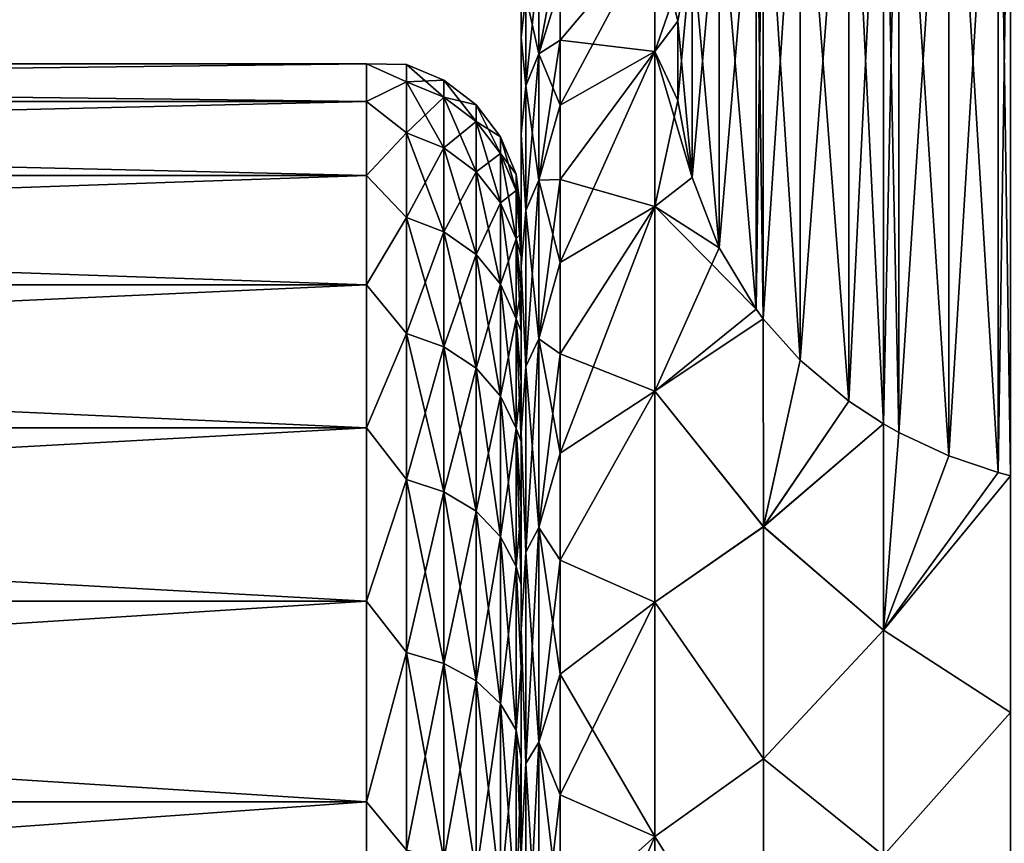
# Model space of a CAD drawing. Header units: metres. Extents: x -82 to 113, y -109 to 109.
# Tile 229 of 256: x -53.26 to -46.9, y 84.44 to 89.76. Entities that reach past the tile are written whole.
import ezdxf

# ---------------------------------------------------------------- set-up
doc = ezdxf.new("R2010")
doc.units = ezdxf.units.M
doc.layers.add('solid_20_382_013_XXX', color=7, linetype='CONTINUOUS')

msp = doc.modelspace()

# ---------------------------------------------------------------- linework, layer by layer
at = {"layer": 'solid_20_382_013_XXX'}
for points in [[(-46.940784, 92.148895, -41.995312), (-47.258289, 86.938904, -51.019291), (-47.258297, 92.041855, -42.180717)], [(-46.940784, 86.831863, -26.995314), (-46.940777, 92.148903, -36.204689), (-47.258289, 92.041862, -36.019291)], [(-46.940784, 92.148895, -41.995312), (-46.940777, 86.831863, -51.204689), (-47.258289, 86.938904, -51.019291)], [(-46.860565, 92.170303, -41.958237), (-46.940777, 86.831863, -51.204689), (-46.940784, 92.148895, -41.995312)], [(-46.860565, 86.810455, -26.958237), (-46.940777, 92.148903, -36.204689), (-46.940784, 86.831863, -26.995314)], [(-46.860565, 86.810455, -26.958237), (-46.860565, 92.170303, -36.241764), (-46.940777, 92.148903, -36.204689)], [(-46.860565, 92.170303, -41.958237), (-46.860565, 86.810455, -51.241764), (-46.940777, 86.831863, -51.204689)], [(-47.258297, 92.041855, -42.180717), (-47.581318, 87.089226, -50.758923), (-47.581326, 91.891533, -42.441086)], [(-47.258297, 86.938904, -27.180716), (-47.258289, 92.041862, -36.019291), (-47.581318, 91.891533, -35.758923)], [(-47.258297, 92.041855, -42.180717), (-47.258289, 86.938904, -51.019291), (-47.581318, 87.089226, -50.758923)], [(-46.940784, 86.831863, -26.995314), (-47.258289, 92.041862, -36.019291), (-47.258297, 86.938904, -27.180716)], [(-47.581326, 87.089233, -27.441084), (-47.581318, 91.891533, -35.758923), (-47.681591, 91.83493, -35.660881)], [(-47.581326, 91.891533, -42.441086), (-47.581318, 87.089226, -50.758923), (-47.681591, 87.145828, -50.660881)], [(-47.581326, 91.891533, -42.441086), (-47.681591, 87.145828, -50.660881), (-47.681587, 91.83493, -42.539116)], [(-47.258297, 86.938904, -27.180716), (-47.581318, 91.891533, -35.758923), (-47.581326, 87.089233, -27.441084)], [(-47.681587, 91.83493, -42.539116), (-47.905418, 87.292389, -50.40704), (-47.905434, 91.688362, -42.792984)], [(-47.681587, 87.145828, -27.539118), (-47.681591, 91.83493, -35.660881), (-47.905418, 91.688377, -35.40704)], [(-47.681587, 91.83493, -42.539116), (-47.681591, 87.145828, -50.660881), (-47.905418, 87.292389, -50.40704)], [(-47.581326, 87.089233, -27.441084), (-47.681591, 91.83493, -35.660881), (-47.681587, 87.145828, -27.539118)], [(-47.905434, 91.688362, -42.792984), (-48.21891, 87.556747, -49.94915), (-48.218945, 91.423981, -43.250904)], [(-47.905434, 87.292397, -27.792984), (-47.905418, 91.688377, -35.40704), (-48.21891, 91.424011, -34.94915)], [(-47.905434, 91.688362, -42.792984), (-47.905418, 87.292389, -50.40704), (-48.21891, 87.556747, -49.94915)], [(-47.681587, 87.145828, -27.539118), (-47.905418, 91.688377, -35.40704), (-47.905434, 87.292397, -27.792984)], [(-48.218945, 91.423981, -43.250904), (-48.457207, 87.824013, -49.486229), (-48.457211, 91.156746, -43.713776)], [(-48.218945, 87.556778, -28.250906), (-48.21891, 91.424011, -34.94915), (-48.457207, 91.156746, -34.486229)], [(-48.218945, 91.423981, -43.250904), (-48.21891, 87.556747, -49.94915), (-48.457207, 87.824013, -49.486229)], [(-47.905434, 87.292397, -27.792984), (-48.21891, 91.424011, -34.94915), (-48.218945, 87.556778, -28.250906)], [(-48.457211, 91.156746, -43.713776), (-48.504288, 87.88652, -49.377972), (-48.504326, 91.094193, -43.822121)], [(-48.457211, 87.82402, -28.713778), (-48.457207, 91.156746, -34.486229), (-48.504288, 91.094246, -34.377972)], [(-48.457211, 91.156746, -43.713776), (-48.457207, 87.824013, -49.486229), (-48.504288, 87.88652, -49.377972)], [(-48.218945, 87.556778, -28.250906), (-48.457207, 91.156746, -34.486229), (-48.457211, 87.82402, -28.713778)], [(-48.504326, 91.094193, -43.822121), (-48.743111, 88.28212, -48.692772), (-48.743145, 90.69857, -44.507347)], [(-48.504326, 87.886574, -28.822121), (-48.504288, 91.094246, -34.377972), (-48.743111, 90.698647, -33.692772)], [(-48.504326, 91.094193, -43.822121), (-48.504288, 87.88652, -49.377972), (-48.743111, 88.28212, -48.692772)], [(-48.457211, 87.82402, -28.713778), (-48.504288, 91.094246, -34.377972), (-48.504326, 87.886574, -28.822121)], [(-48.743145, 90.69857, -44.507347), (-48.916649, 88.737099, -47.904728), (-48.916679, 90.243561, -45.29546)], [(-48.743145, 88.282188, -29.507349), (-48.743111, 90.698647, -33.692772), (-48.916649, 90.243668, -32.904728)], [(-48.743145, 90.69857, -44.507347), (-48.743111, 88.28212, -48.692772), (-48.916649, 88.737099, -47.904728)], [(-48.504326, 87.886574, -28.822121), (-48.743111, 90.698647, -33.692772), (-48.743145, 88.282188, -29.507349)], [(-49.77, 89.20314, -32.517761), (-49.157932, 89.550598, -31.925371), (-49.157932, 90.346916, -33.617619)], [(-49.77, 89.622719, -33.400002), (-49.77, 89.20314, -32.517761), (-49.157932, 90.346916, -33.617619)], [(-49.77, 89.981102, -34.308815), (-49.77, 89.622719, -33.400002), (-49.157932, 90.346916, -33.617619)], [(-49.77, 89.622719, -44.799999), (-49.157932, 90.346916, -44.582382), (-49.157932, 89.550598, -46.274628)], [(-49.77, 89.622719, -44.799999), (-49.77, 89.981102, -43.891186), (-49.157932, 90.346916, -44.582382)], [(-49.157932, 90.346916, -33.617619), (-49.157932, 89.550598, -31.925371), (-48.916649, 90.243668, -32.904728)], [(-49.008308, 89.746475, -46.156437), (-49.157932, 89.550598, -46.274628), (-49.157932, 90.346916, -44.582382)], [(-48.916679, 90.243561, -45.29546), (-49.008308, 89.746475, -46.156437), (-49.157932, 90.346916, -44.582382)], [(-49.90604, 89.535347, -33.700581), (-49.77, 89.981102, -34.308815), (-49.77, 90.276642, -35.239967)], [(-49.90604, 89.535347, -33.700581), (-49.77, 90.276642, -35.239967), (-49.90604, 90.128593, -35.448231)], [(-49.157932, 89.550598, -31.925371), (-49.008297, 89.74662, -32.043816), (-48.916649, 90.243668, -32.904728)], [(-48.916679, 90.243561, -45.29546), (-49.008297, 89.234146, -47.043816), (-49.008308, 89.746475, -46.156437)], [(-48.916679, 88.737206, -30.295462), (-48.916649, 90.243668, -32.904728), (-49.008297, 89.74662, -32.043816)], [(-48.916679, 90.243561, -45.29546), (-48.916649, 88.737099, -47.904728), (-49.008297, 89.234146, -47.043816)], [(-48.743145, 88.282188, -29.507349), (-48.916649, 90.243668, -32.904728), (-48.916679, 88.737206, -30.295462)], [(-50.02, 88.5, -39.100304), (-50.02, 90.145752, -39.099998), (-50.02, 90.019157, -40.954449)], [(-50.02, 88.377876, -37.392342), (-50.02, 90.01915, -37.245487), (-50.02, 90.145752, -39.099998)], [(-50.02, 88.469444, -38.244164), (-50.02, 88.377876, -37.392342), (-50.02, 90.145752, -39.099998)], [(-50.02, 88.5, -39.100304), (-50.02, 88.469444, -38.244164), (-50.02, 90.145752, -39.099998)], [(-49.90604, 90.128593, -42.75177), (-49.90604, 89.535347, -44.49942), (-49.991119, 89.91124, -42.693531)], [(-49.90604, 90.128593, -35.448231), (-49.991119, 89.91124, -35.50647), (-49.991119, 89.327454, -33.786694)], [(-49.90604, 89.535347, -33.700581), (-49.90604, 90.128593, -35.448231), (-49.991119, 89.327454, -33.786694)], [(-49.90604, 90.128593, -42.75177), (-49.77, 89.981102, -43.891186), (-49.90604, 89.535347, -44.49942)], [(-50.02, 89.640518, -42.778763), (-50.02, 90.019157, -40.954449), (-49.991119, 89.91124, -42.693531)], [(-50.02, 88.225647, -41.651314), (-50.02, 90.019157, -40.954449), (-50.02, 89.640518, -42.778763)], [(-50.02, 88.469398, -39.956448), (-50.02, 88.5, -39.100304), (-50.02, 90.019157, -40.954449)], [(-50.02, 88.377785, -40.808262), (-50.02, 88.469398, -39.956448), (-50.02, 90.019157, -40.954449)], [(-50.02, 88.225647, -41.651314), (-50.02, 88.377785, -40.808262), (-50.02, 90.019157, -40.954449)], [(-50.02, 88.013885, -35.719097), (-50.02, 89.640503, -35.421173), (-50.02, 90.01915, -37.245487)], [(-49.991119, 89.91124, -35.50647), (-50.02, 90.01915, -37.245487), (-50.02, 89.640503, -35.421173)], [(-50.02, 88.225769, -36.549248), (-50.02, 88.013885, -35.719097), (-50.02, 90.01915, -37.245487)], [(-50.02, 88.377876, -37.392342), (-50.02, 88.225769, -36.549248), (-50.02, 90.01915, -37.245487)], [(-49.90604, 89.535347, -33.700581), (-49.77, 89.622719, -33.400002), (-49.77, 89.981102, -34.308815)], [(-49.90604, 89.535347, -44.49942), (-49.77, 89.981102, -43.891186), (-49.77, 89.622719, -44.799999)], [(-50.02, 89.640518, -42.778763), (-49.991119, 89.91124, -42.693531), (-49.991119, 89.327454, -44.413307)], [(-49.991119, 89.327454, -33.786694), (-49.991119, 89.91124, -35.50647), (-50.02, 89.640503, -35.421173)], [(-49.90604, 89.535347, -44.49942), (-49.991119, 89.327454, -44.413307), (-49.991119, 89.91124, -42.693531)], [(-49.157932, 89.550598, -31.925371), (-49.008308, 89.234291, -31.156435), (-49.008297, 89.74662, -32.043816)], [(-49.008308, 89.746475, -46.156437), (-49.008297, 89.234146, -47.043816), (-49.157932, 89.550598, -46.274628)], [(-48.916679, 88.737206, -30.295462), (-49.008297, 89.74662, -32.043816), (-49.008308, 89.234291, -31.156435)], [(-50.02, 89.017113, -44.533993), (-50.02, 89.640518, -42.778763), (-49.991119, 89.327454, -44.413307)], [(-50.02, 87.743149, -43.294228), (-50.02, 89.640518, -42.778763), (-50.02, 89.017113, -44.533993)], [(-50.02, 88.013733, -42.481419), (-50.02, 88.225647, -41.651314), (-50.02, 89.640518, -42.778763)], [(-50.02, 87.743149, -43.294228), (-50.02, 88.013733, -42.481419), (-50.02, 89.640518, -42.778763)], [(-50.02, 87.415405, -34.114635), (-50.02, 89.017075, -33.665916), (-50.02, 89.640503, -35.421173)], [(-49.991119, 89.327454, -33.786694), (-50.02, 89.640503, -35.421173), (-50.02, 89.017075, -33.665916)], [(-50.02, 87.743324, -34.906246), (-50.02, 87.415405, -34.114635), (-50.02, 89.640503, -35.421173)], [(-50.02, 88.013885, -35.719097), (-50.02, 87.743324, -34.906246), (-50.02, 89.640503, -35.421173)], [(-49.90604, 88.719063, -32.045319), (-49.77, 89.20314, -32.517761), (-49.77, 89.622719, -33.400002)], [(-49.90604, 88.719063, -32.045319), (-49.77, 89.622719, -33.400002), (-49.90604, 89.535347, -33.700581)], [(-49.90604, 89.535347, -44.49942), (-49.77, 89.622719, -44.799999), (-49.77, 89.20314, -45.682236)], [(-49.77, 89.20314, -45.682236), (-49.77, 89.622719, -44.799999), (-49.157932, 89.550598, -46.274628)], [(-49.90604, 89.535347, -44.49942), (-49.90604, 88.719063, -46.154678), (-49.991119, 89.327454, -44.413307)], [(-49.90604, 89.535347, -33.700581), (-49.991119, 89.327454, -33.786694), (-49.991119, 88.524193, -32.157829)], [(-49.90604, 88.719063, -32.045319), (-49.90604, 89.535347, -33.700581), (-49.991119, 88.524193, -32.157829)], [(-49.90604, 89.535347, -44.49942), (-49.77, 89.20314, -45.682236), (-49.90604, 88.719063, -46.154678)], [(-49.77, 88.188545, -30.849325), (-49.157932, 88.548477, -30.346272), (-49.157932, 89.550598, -31.925371)], [(-49.77, 88.724342, -31.666214), (-49.77, 88.188545, -30.849325), (-49.157932, 89.550598, -31.925371)], [(-49.77, 89.20314, -32.517761), (-49.77, 88.724342, -31.666214), (-49.157932, 89.550598, -31.925371)], [(-49.77, 88.724342, -46.533787), (-49.157932, 89.550598, -46.274628), (-49.157932, 88.548477, -47.853729)], [(-49.77, 88.724342, -46.533787), (-49.77, 89.20314, -45.682236), (-49.157932, 89.550598, -46.274628)], [(-49.157932, 89.550598, -31.925371), (-49.157932, 88.548477, -30.346272), (-49.008308, 89.234291, -31.156435)], [(-48.916649, 88.737099, -47.904728), (-49.157932, 88.548477, -47.853729), (-49.157932, 89.550598, -46.274628)], [(-49.008297, 89.234146, -47.043816), (-48.916649, 88.737099, -47.904728), (-49.157932, 89.550598, -46.274628)], [(-71.32, 89.228088, -36.455051), (-51.02, 89.228096, -36.45507), (-51.02, 89.469696, -38.212849)], [(-71.32, 89.469696, -38.212833), (-51.02, 89.469696, -38.212849), (-51.02, 89.469696, -39.987152)], [(-71.32, 89.228088, -36.455051), (-51.02, 89.469696, -38.212849), (-71.32, 89.469696, -38.212833)], [(-71.32, 89.469696, -39.987167), (-51.02, 89.469696, -39.987152), (-51.02, 89.228096, -41.744926)], [(-71.32, 89.469696, -38.212833), (-51.02, 89.469696, -39.987152), (-71.32, 89.469696, -39.987167)], [(-71.32, 89.469696, -39.987167), (-51.02, 89.228096, -41.744926), (-71.32, 89.228088, -41.744949)], [(-50.761181, 89.355003, -37.407608), (-51.02, 89.469696, -38.212849), (-51.02, 89.228096, -36.45507)], [(-50.761181, 89.465927, -39.099998), (-51.02, 89.469696, -39.987152), (-51.02, 89.469696, -38.212849)], [(-50.761181, 89.355003, -37.407608), (-50.761181, 89.465927, -39.099998), (-51.02, 89.469696, -38.212849)], [(-50.761181, 89.355003, -40.792393), (-51.02, 89.228096, -41.744926), (-51.02, 89.469696, -39.987152)], [(-50.761181, 89.465927, -39.099998), (-50.761181, 89.355003, -40.792393), (-51.02, 89.469696, -39.987152)], [(-50.519772, 89.255821, -40.779335), (-50.761181, 89.355003, -40.792393), (-50.761181, 89.465927, -39.099998)], [(-50.519772, 89.365898, -39.099998), (-50.761181, 89.465927, -39.099998), (-50.761181, 89.355003, -37.407608)], [(-50.519772, 89.365898, -39.099998), (-50.519772, 89.255821, -40.779335), (-50.761181, 89.465927, -39.099998)], [(-50.761181, 89.024124, -35.744171), (-50.761181, 89.355003, -37.407608), (-51.02, 89.228096, -36.45507)], [(-50.761181, 89.355003, -40.792393), (-50.761181, 89.024124, -42.45583), (-51.02, 89.228096, -41.744926)], [(-50.519772, 89.255821, -37.420662), (-50.519772, 89.365898, -39.099998), (-50.761181, 89.355003, -37.407608)], [(-50.519772, 88.927498, -42.429939), (-50.761181, 89.024124, -42.45583), (-50.761181, 89.355003, -40.792393)], [(-50.519772, 89.255821, -40.779335), (-50.519772, 88.927498, -42.429939), (-50.761181, 89.355003, -40.792393)], [(-50.519772, 89.255821, -37.420662), (-50.761181, 89.355003, -37.407608), (-50.761181, 89.024124, -35.744171)], [(-50.312523, 89.09803, -40.75856), (-50.519772, 89.255821, -40.779335), (-50.519772, 89.365898, -39.099998)], [(-50.312523, 89.206734, -39.099998), (-50.519772, 89.365898, -39.099998), (-50.519772, 89.255821, -37.420662)], [(-50.312523, 89.206734, -39.099998), (-50.312523, 89.09803, -40.75856), (-50.519772, 89.365898, -39.099998)], [(-50.02, 89.017113, -44.533993), (-49.991119, 89.327454, -44.413307), (-49.991119, 88.524193, -46.042168)], [(-49.991119, 88.524193, -32.157829), (-49.991119, 89.327454, -33.786694), (-50.02, 89.017075, -33.665916)], [(-49.90604, 88.719063, -46.154678), (-49.991119, 88.524193, -46.042168), (-49.991119, 89.327454, -44.413307)], [(-71.32, 88.74939, -34.746559), (-51.02, 88.74939, -34.746567), (-51.02, 89.228096, -36.45507)], [(-71.32, 88.74939, -34.746559), (-51.02, 89.228096, -36.45507), (-71.32, 89.228088, -36.455051)], [(-71.32, 89.228088, -41.744949), (-51.02, 89.228096, -41.744926), (-51.02, 88.74939, -43.453434)], [(-71.32, 89.228088, -41.744949), (-51.02, 88.74939, -43.453434), (-71.32, 88.74939, -43.453442)], [(-50.761181, 89.024124, -35.744171), (-51.02, 89.228096, -36.45507), (-51.02, 88.74939, -34.746567)], [(-50.761181, 89.024124, -42.45583), (-51.02, 88.74939, -43.453434), (-51.02, 89.228096, -41.744926)], [(-50.519772, 88.927498, -35.770061), (-50.519772, 89.255821, -37.420662), (-50.761181, 89.024124, -35.744171)], [(-50.312523, 88.773766, -42.388744), (-50.519772, 88.927498, -42.429939), (-50.519772, 89.255821, -40.779335)], [(-50.312523, 89.09803, -40.75856), (-50.312523, 88.773766, -42.388744), (-50.519772, 89.255821, -40.779335)], [(-50.312523, 89.09803, -37.441437), (-50.519772, 89.255821, -37.420662), (-50.519772, 88.927498, -35.770061)], [(-50.312523, 89.09803, -37.441437), (-50.312523, 89.206734, -39.099998), (-50.519772, 89.255821, -37.420662)], [(-50.153584, 88.892387, -40.731487), (-50.312523, 89.09803, -40.75856), (-50.312523, 89.206734, -39.099998)], [(-50.153584, 88.999321, -39.099998), (-50.312523, 89.206734, -39.099998), (-50.312523, 89.09803, -37.441437)], [(-50.153584, 88.999321, -39.099998), (-50.153584, 88.892387, -40.731487), (-50.312523, 89.206734, -39.099998)], [(-49.90604, 88.719063, -32.045319), (-49.77, 88.724342, -31.666214), (-49.77, 89.20314, -32.517761)], [(-49.90604, 88.719063, -46.154678), (-49.77, 89.20314, -45.682236), (-49.77, 88.724342, -46.533787)], [(-49.157932, 88.548477, -30.346272), (-48.916679, 88.737206, -30.295462), (-49.008308, 89.234291, -31.156435)], [(-50.312523, 88.773766, -35.811256), (-50.312523, 89.09803, -37.441437), (-50.519772, 88.927498, -35.770061)], [(-50.153584, 88.573418, -42.33506), (-50.312523, 88.773766, -42.388744), (-50.312523, 89.09803, -40.75856)], [(-50.153584, 88.892387, -40.731487), (-50.153584, 88.573418, -42.33506), (-50.312523, 89.09803, -40.75856)], [(-50.153584, 88.892387, -37.46851), (-50.312523, 89.09803, -37.441437), (-50.312523, 88.773766, -35.811256)], [(-50.153584, 88.892387, -37.46851), (-50.153584, 88.999321, -39.099998), (-50.312523, 89.09803, -37.441437)], [(-50.761181, 88.478951, -34.138157), (-50.761181, 89.024124, -35.744171), (-51.02, 88.74939, -34.746567)], [(-50.761181, 89.024124, -42.45583), (-50.761181, 88.478951, -44.061844), (-51.02, 88.74939, -43.453434)], [(-50.519772, 88.386536, -44.023563), (-50.761181, 88.478951, -44.061844), (-50.761181, 89.024124, -42.45583)], [(-50.519772, 88.927498, -42.429939), (-50.519772, 88.386536, -44.023563), (-50.761181, 89.024124, -42.45583)], [(-50.519772, 88.927498, -35.770061), (-50.761181, 89.024124, -35.744171), (-50.761181, 88.478951, -34.138157)], [(-50.02, 88.160408, -46.18811), (-50.02, 89.017113, -44.533993), (-49.991119, 88.524193, -46.042168)], [(-50.02, 87.031685, -44.851833), (-50.02, 89.017113, -44.533993), (-50.02, 88.160408, -46.18811)], [(-50.02, 87.415222, -44.085777), (-50.02, 87.743149, -43.294228), (-50.02, 89.017113, -44.533993)], [(-50.02, 87.031685, -44.851833), (-50.02, 87.415222, -44.085777), (-50.02, 89.017113, -44.533993)], [(-50.02, 86.594612, -32.611645), (-50.02, 88.160347, -32.011784), (-50.02, 89.017075, -33.665916)], [(-49.991119, 88.524193, -32.157829), (-50.02, 89.017075, -33.665916), (-50.02, 88.160347, -32.011784)], [(-50.02, 87.031868, -33.348507), (-50.02, 86.594612, -32.611645), (-50.02, 89.017075, -33.665916)], [(-50.02, 87.415405, -34.114635), (-50.02, 87.031868, -33.348507), (-50.02, 89.017075, -33.665916)], [(-50.053802, 88.652939, -40.699966), (-50.153584, 88.892387, -40.731487), (-50.153584, 88.999321, -39.099998)], [(-50.053802, 88.757805, -39.099998), (-50.153584, 88.999321, -39.099998), (-50.153584, 88.892387, -37.46851)], [(-50.053802, 88.757805, -39.099998), (-50.053802, 88.652939, -40.699966), (-50.153584, 88.999321, -39.099998)], [(-50.519772, 88.386536, -34.176434), (-50.519772, 88.927498, -35.770061), (-50.761181, 88.478951, -34.138157)], [(-50.312523, 88.239494, -43.962658), (-50.519772, 88.386536, -44.023563), (-50.519772, 88.927498, -42.429939)], [(-50.312523, 88.773766, -42.388744), (-50.312523, 88.239494, -43.962658), (-50.519772, 88.927498, -42.429939)], [(-50.312523, 88.773766, -35.811256), (-50.519772, 88.927498, -35.770061), (-50.519772, 88.386536, -34.176434)], [(-50.153584, 88.573418, -35.864937), (-50.153584, 88.892387, -37.46851), (-50.312523, 88.773766, -35.811256)], [(-50.053802, 88.340134, -42.272552), (-50.153584, 88.573418, -42.33506), (-50.153584, 88.892387, -40.731487)], [(-50.053802, 88.652939, -40.699966), (-50.053802, 88.340134, -42.272552), (-50.153584, 88.892387, -40.731487)], [(-50.053802, 88.652939, -37.500034), (-50.153584, 88.892387, -37.46851), (-50.153584, 88.573418, -35.864937)], [(-50.053802, 88.652939, -37.500034), (-50.053802, 88.757805, -39.099998), (-50.153584, 88.892387, -37.46851)], [(-50.312523, 88.239494, -34.237343), (-50.312523, 88.773766, -35.811256), (-50.519772, 88.386536, -34.176434)], [(-50.153584, 88.047867, -43.883282), (-50.312523, 88.239494, -43.962658), (-50.312523, 88.773766, -42.388744)], [(-50.153584, 88.573418, -42.33506), (-50.153584, 88.047867, -43.883282), (-50.312523, 88.773766, -42.388744)], [(-50.153584, 88.573418, -35.864937), (-50.312523, 88.773766, -35.811256), (-50.312523, 88.239494, -34.237343)], [(-50.053802, 88.757805, -39.099998), (-50.02, 88.469444, -38.244164), (-50.02, 88.5, -39.100304)], [(-50.053802, 88.652939, -37.500034), (-50.02, 88.469444, -38.244164), (-50.053802, 88.757805, -39.099998)], [(-50.053802, 88.757805, -39.099998), (-50.02, 88.5, -39.100304), (-50.02, 88.469398, -39.956448)], [(-50.053802, 88.757805, -39.099998), (-50.02, 88.469398, -39.956448), (-50.053802, 88.652939, -40.699966)], [(-71.32, 88.042511, -33.119167), (-51.02, 88.042511, -33.119156), (-51.02, 88.74939, -34.746567)], [(-71.32, 88.042511, -33.119167), (-51.02, 88.74939, -34.746567), (-71.32, 88.74939, -34.746559)], [(-71.32, 88.74939, -43.453442), (-51.02, 88.74939, -43.453434), (-51.02, 88.042511, -45.080845)], [(-71.32, 88.74939, -43.453442), (-51.02, 88.042511, -45.080845), (-71.32, 88.042511, -45.080833)], [(-50.761181, 88.478951, -34.138157), (-51.02, 88.74939, -34.746567), (-51.02, 88.042511, -33.119156)], [(-50.761181, 88.478951, -44.061844), (-51.02, 88.042511, -45.080845), (-51.02, 88.74939, -43.453434)], [(-49.90604, 88.719063, -46.154678), (-49.90604, 87.69371, -47.689236), (-49.991119, 88.524193, -46.042168)], [(-49.90604, 88.719063, -32.045319), (-49.991119, 88.524193, -32.157829), (-49.991119, 87.51519, -30.647749)], [(-49.90604, 87.69371, -30.510765), (-49.90604, 88.719063, -32.045319), (-49.991119, 87.51519, -30.647749)], [(-49.90604, 87.69371, -30.510765), (-49.77, 88.188545, -30.849325), (-49.77, 88.724342, -31.666214)], [(-49.90604, 87.69371, -30.510765), (-49.77, 88.724342, -31.666214), (-49.90604, 88.719063, -32.045319)], [(-49.90604, 88.719063, -46.154678), (-49.77, 88.724342, -46.533787), (-49.77, 88.188545, -47.350674)], [(-49.90604, 88.719063, -46.154678), (-49.77, 88.188545, -47.350674), (-49.90604, 87.69371, -47.689236)], [(-49.77, 88.188545, -47.350674), (-49.77, 88.724342, -46.533787), (-49.157932, 88.548477, -47.853729)], [(-49.157932, 88.548477, -30.346272), (-48.743145, 88.282188, -29.507349), (-48.916679, 88.737206, -30.295462)], [(-48.916649, 88.737099, -47.904728), (-48.743111, 88.28212, -48.692772), (-49.157932, 88.548477, -47.853729)], [(-50.053802, 88.340134, -35.927444), (-50.053802, 88.652939, -37.500034), (-50.153584, 88.573418, -35.864937)], [(-50.053802, 88.652939, -37.500034), (-50.02, 88.377876, -37.392342), (-50.02, 88.469444, -38.244164)], [(-50.053802, 88.340134, -35.927444), (-50.02, 88.377876, -37.392342), (-50.053802, 88.652939, -37.500034)], [(-50.053802, 88.652939, -40.699966), (-50.02, 88.469398, -39.956448), (-50.02, 88.377785, -40.808262)], [(-50.053802, 88.652939, -40.699966), (-50.02, 88.377785, -40.808262), (-50.02, 88.225647, -41.651314)], [(-50.053802, 88.652939, -40.699966), (-50.02, 88.225647, -41.651314), (-50.053802, 88.340134, -42.272552)], [(-50.153584, 88.047867, -34.316719), (-50.153584, 88.573418, -35.864937), (-50.312523, 88.239494, -34.237343)], [(-50.053802, 87.824738, -43.790859), (-50.153584, 88.047867, -43.883282), (-50.153584, 88.573418, -42.33506)], [(-50.053802, 88.340134, -42.272552), (-50.053802, 87.824738, -43.790859), (-50.153584, 88.573418, -42.33506)], [(-50.053802, 88.340134, -35.927444), (-50.153584, 88.573418, -35.864937), (-50.153584, 88.047867, -34.316719)], [(-50.02, 88.160408, -46.18811), (-49.991119, 88.524193, -46.042168), (-49.991119, 87.51519, -47.55225)], [(-49.991119, 87.51519, -30.647749), (-49.991119, 88.524193, -32.157829), (-50.02, 88.160347, -32.011784)], [(-49.90604, 87.69371, -47.689236), (-49.991119, 87.51519, -47.55225), (-49.991119, 88.524193, -46.042168)], [(-49.77, 86.956207, -29.334583), (-49.157932, 87.356339, -28.905222), (-49.157932, 88.548477, -30.346272)], [(-49.77, 87.598251, -30.070906), (-49.77, 86.956207, -29.334583), (-49.157932, 88.548477, -30.346272)], [(-49.77, 88.188545, -30.849325), (-49.77, 87.598251, -30.070906), (-49.157932, 88.548477, -30.346272)], [(-49.77, 87.598251, -48.129093), (-49.157932, 88.548477, -47.853729), (-49.157932, 87.356339, -49.294777)], [(-49.77, 87.598251, -48.129093), (-49.77, 88.188545, -47.350674), (-49.157932, 88.548477, -47.853729)], [(-49.157932, 88.548477, -30.346272), (-49.157932, 87.356339, -28.905222), (-48.743145, 88.282188, -29.507349)], [(-48.504288, 87.88652, -49.377972), (-49.157932, 87.356339, -49.294777), (-49.157932, 88.548477, -47.853729)], [(-48.743111, 88.28212, -48.692772), (-48.504288, 87.88652, -49.377972), (-49.157932, 88.548477, -47.853729)], [(-50.761181, 87.728821, -32.617039), (-50.761181, 88.478951, -34.138157), (-51.02, 88.042511, -33.119156)], [(-50.761181, 88.478951, -44.061844), (-50.761181, 87.728821, -45.582962), (-51.02, 88.042511, -45.080845)], [(-50.519772, 87.642189, -45.532948), (-50.761181, 87.728821, -45.582962), (-50.761181, 88.478951, -44.061844)], [(-50.519772, 88.386536, -44.023563), (-50.519772, 87.642189, -45.532948), (-50.761181, 88.478951, -44.061844)], [(-50.519772, 88.386536, -34.176434), (-50.761181, 88.478951, -34.138157), (-50.761181, 87.728821, -32.617039)], [(-50.519772, 87.642189, -32.667053), (-50.519772, 88.386536, -34.176434), (-50.761181, 87.728821, -32.617039)], [(-50.312523, 87.504356, -45.453369), (-50.519772, 87.642189, -45.532948), (-50.519772, 88.386536, -44.023563)], [(-50.312523, 88.239494, -43.962658), (-50.312523, 87.504356, -45.453369), (-50.519772, 88.386536, -44.023563)], [(-50.312523, 88.239494, -34.237343), (-50.519772, 88.386536, -34.176434), (-50.519772, 87.642189, -32.667053)], [(-50.053802, 88.340134, -35.927444), (-50.02, 88.225769, -36.549248), (-50.02, 88.377876, -37.392342)], [(-50.053802, 87.824738, -34.409142), (-50.053802, 88.340134, -35.927444), (-50.153584, 88.047867, -34.316719)], [(-50.053802, 88.340134, -35.927444), (-50.02, 88.013885, -35.719097), (-50.02, 88.225769, -36.549248)], [(-50.053802, 87.824738, -34.409142), (-50.02, 88.013885, -35.719097), (-50.053802, 88.340134, -35.927444)], [(-50.053802, 88.340134, -42.272552), (-50.02, 88.225647, -41.651314), (-50.02, 88.013733, -42.481419)], [(-50.053802, 88.340134, -42.272552), (-50.02, 88.013733, -42.481419), (-50.02, 87.743149, -43.294228)], [(-50.053802, 88.340134, -42.272552), (-50.02, 87.743149, -43.294228), (-50.053802, 87.824738, -43.790859)], [(-49.157932, 87.356339, -28.905222), (-48.504326, 87.886574, -28.822121), (-48.743145, 88.282188, -29.507349)], [(-50.312523, 87.504356, -32.746632), (-50.312523, 88.239494, -34.237343), (-50.519772, 87.642189, -32.667053)], [(-50.153584, 87.32473, -45.349659), (-50.312523, 87.504356, -45.453369), (-50.312523, 88.239494, -43.962658)], [(-50.153584, 88.047867, -43.883282), (-50.153584, 87.32473, -45.349659), (-50.312523, 88.239494, -43.962658)], [(-50.153584, 88.047867, -34.316719), (-50.312523, 88.239494, -34.237343), (-50.312523, 87.504356, -32.746632)], [(-49.90604, 87.69371, -30.510765), (-49.77, 87.598251, -30.070906), (-49.77, 88.188545, -30.849325)], [(-49.90604, 87.69371, -47.689236), (-49.77, 88.188545, -47.350674), (-49.77, 87.598251, -48.129093)], [(-50.02, 87.086334, -47.710228), (-50.02, 88.160408, -46.18811), (-49.991119, 87.51519, -47.55225)], [(-50.02, 86.105721, -46.292362), (-50.02, 88.160408, -46.18811), (-50.02, 87.086334, -47.710228)], [(-50.02, 86.594437, -45.588631), (-50.02, 87.031685, -44.851833), (-50.02, 88.160408, -46.18811)], [(-50.02, 86.105721, -46.292362), (-50.02, 86.594437, -45.588631), (-50.02, 88.160408, -46.18811)], [(-50.02, 84.984184, -30.613623), (-50.02, 87.08625, -30.489668), (-50.02, 88.160347, -32.011784)], [(-49.991119, 87.51519, -30.647749), (-50.02, 88.160347, -32.011784), (-50.02, 87.08625, -30.489668)], [(-50.02, 85.568108, -31.24065), (-50.02, 84.984184, -30.613623), (-50.02, 88.160347, -32.011784)], [(-50.02, 86.105881, -31.907846), (-50.02, 85.568108, -31.24065), (-50.02, 88.160347, -32.011784)], [(-50.02, 86.594612, -32.611645), (-50.02, 86.105881, -31.907846), (-50.02, 88.160347, -32.011784)], [(-71.32, 87.120621, -31.603176), (-51.02, 87.120605, -31.603155), (-51.02, 88.042511, -33.119156)], [(-71.32, 87.120621, -31.603176), (-51.02, 88.042511, -33.119156), (-71.32, 88.042511, -33.119167)], [(-71.32, 88.042511, -45.080833), (-51.02, 88.042511, -45.080845), (-51.02, 87.120605, -46.596844)], [(-71.32, 88.042511, -45.080833), (-51.02, 87.120605, -46.596844), (-71.32, 87.120621, -46.596825)], [(-50.761181, 87.728821, -32.617039), (-51.02, 88.042511, -33.119156), (-51.02, 87.120605, -31.603155)], [(-50.761181, 87.728821, -45.582962), (-51.02, 87.120605, -46.596844), (-51.02, 88.042511, -45.080845)], [(-50.153584, 87.32473, -32.850342), (-50.153584, 88.047867, -34.316719), (-50.312523, 87.504356, -32.746632)], [(-50.053802, 87.11557, -45.228905), (-50.153584, 87.32473, -45.349659), (-50.153584, 88.047867, -43.883282)], [(-50.053802, 87.824738, -43.790859), (-50.053802, 87.11557, -45.228905), (-50.153584, 88.047867, -43.883282)], [(-50.053802, 87.824738, -34.409142), (-50.153584, 88.047867, -34.316719), (-50.153584, 87.32473, -32.850342)], [(-50.053802, 87.824738, -34.409142), (-50.02, 87.743324, -34.906246), (-50.02, 88.013885, -35.719097)], [(-49.157932, 87.356339, -28.905222), (-48.457211, 87.82402, -28.713778), (-48.504326, 87.886574, -28.822121)], [(-48.504288, 87.88652, -49.377972), (-48.457207, 87.824013, -49.486229), (-49.157932, 87.356339, -49.294777)], [(-50.053802, 87.11557, -32.971096), (-50.053802, 87.824738, -34.409142), (-50.153584, 87.32473, -32.850342)], [(-50.053802, 87.824738, -34.409142), (-50.02, 87.415405, -34.114635), (-50.02, 87.743324, -34.906246)], [(-50.053802, 87.11557, -32.971096), (-50.02, 87.415405, -34.114635), (-50.053802, 87.824738, -34.409142)], [(-50.053802, 87.824738, -43.790859), (-50.02, 87.743149, -43.294228), (-50.02, 87.415222, -44.085777)], [(-50.053802, 87.824738, -43.790859), (-50.02, 87.415222, -44.085777), (-50.02, 87.031685, -44.851833)], [(-50.053802, 87.824738, -43.790859), (-50.02, 87.031685, -44.851833), (-50.053802, 87.11557, -45.228905)], [(-49.157932, 87.356339, -28.905222), (-48.45507, 86.481483, -27.416092), (-48.457211, 87.82402, -28.713778)], [(-48.457207, 87.824013, -49.486229), (-48.45507, 86.481476, -50.783916), (-49.157932, 87.356339, -49.294777)], [(-48.218945, 87.556778, -28.250906), (-48.457211, 87.82402, -28.713778), (-48.45507, 86.481483, -27.416092)], [(-48.21891, 87.556747, -49.94915), (-48.45507, 86.481476, -50.783916), (-48.457207, 87.824013, -49.486229)], [(-50.761181, 86.78656, -31.206844), (-50.761181, 87.728821, -32.617039), (-51.02, 87.120605, -31.603155)], [(-50.761181, 87.728821, -45.582962), (-50.761181, 86.78656, -46.993156), (-51.02, 87.120605, -46.596844)], [(-50.519772, 86.707199, -46.932259), (-50.761181, 86.78656, -46.993156), (-50.761181, 87.728821, -45.582962)], [(-50.519772, 87.642189, -45.532948), (-50.519772, 86.707199, -46.932259), (-50.761181, 87.728821, -45.582962)], [(-50.519772, 87.642189, -32.667053), (-50.761181, 87.728821, -32.617039), (-50.761181, 86.78656, -31.206844)], [(-49.90604, 87.69371, -47.689236), (-49.90604, 86.476822, -49.076824), (-49.991119, 87.51519, -47.55225)], [(-49.90604, 87.69371, -30.510765), (-49.991119, 87.51519, -30.647749), (-49.991119, 86.317711, -29.28229)], [(-49.90604, 86.476822, -29.123177), (-49.90604, 87.69371, -30.510765), (-49.991119, 86.317711, -29.28229)], [(-49.90604, 86.476822, -29.123177), (-49.77, 87.598251, -30.070906), (-49.90604, 87.69371, -30.510765)], [(-49.90604, 87.69371, -47.689236), (-49.77, 87.598251, -48.129093), (-49.77, 86.956207, -48.865417)], [(-49.90604, 87.69371, -47.689236), (-49.77, 86.956207, -48.865417), (-49.90604, 86.476822, -49.076824)], [(-50.519772, 86.707199, -31.26774), (-50.519772, 87.642189, -32.667053), (-50.761181, 86.78656, -31.206844)], [(-50.312523, 86.580933, -46.835373), (-50.519772, 86.707199, -46.932259), (-50.519772, 87.642189, -45.532948)], [(-50.312523, 87.504356, -45.453369), (-50.312523, 86.580933, -46.835373), (-50.519772, 87.642189, -45.532948)], [(-50.312523, 87.504356, -32.746632), (-50.519772, 87.642189, -32.667053), (-50.519772, 86.707199, -31.26774)], [(-49.90604, 86.476822, -29.123177), (-49.77, 86.956207, -29.334583), (-49.77, 87.598251, -30.070906)], [(-49.77, 86.956207, -48.865417), (-49.77, 87.598251, -48.129093), (-49.157932, 87.356339, -49.294777)], [(-47.905434, 87.292397, -27.792984), (-48.218945, 87.556778, -28.250906), (-48.45507, 86.481483, -27.416092)], [(-48.21891, 87.556747, -49.94915), (-47.905418, 87.292389, -50.40704), (-48.45507, 86.481476, -50.783916)], [(-50.312523, 86.580933, -31.36463), (-50.312523, 87.504356, -32.746632), (-50.519772, 86.707199, -31.26774)], [(-50.153584, 86.416374, -46.709103), (-50.312523, 86.580933, -46.835373), (-50.312523, 87.504356, -45.453369)], [(-50.153584, 87.32473, -45.349659), (-50.153584, 86.416374, -46.709103), (-50.312523, 87.504356, -45.453369)], [(-50.153584, 87.32473, -32.850342), (-50.312523, 87.504356, -32.746632), (-50.312523, 86.580933, -31.36463)], [(-50.02, 87.086334, -47.710228), (-49.991119, 87.51519, -47.55225), (-49.991119, 86.317711, -48.917709)], [(-49.991119, 86.317711, -29.28229), (-49.991119, 87.51519, -30.647749), (-50.02, 87.08625, -30.489668)], [(-49.90604, 86.476822, -49.076824), (-49.991119, 86.317711, -48.917709), (-49.991119, 87.51519, -47.55225)], [(-50.053802, 87.11557, -32.971096), (-50.02, 87.031868, -33.348507), (-50.02, 87.415405, -34.114635)], [(-50.153584, 86.416374, -31.490896), (-50.153584, 87.32473, -32.850342), (-50.312523, 86.580933, -31.36463)], [(-50.053802, 86.22477, -46.56208), (-50.153584, 86.416374, -46.709103), (-50.153584, 87.32473, -45.349659)], [(-50.053802, 87.11557, -45.228905), (-50.053802, 86.22477, -46.56208), (-50.153584, 87.32473, -45.349659)], [(-50.053802, 87.11557, -32.971096), (-50.153584, 87.32473, -32.850342), (-50.153584, 86.416374, -31.490896)], [(-49.77, 86.265419, -28.643791), (-49.157932, 85.992989, -27.624952), (-49.157932, 87.356339, -28.905222)], [(-49.77, 86.956207, -29.334583), (-49.77, 86.265419, -28.643791), (-49.157932, 87.356339, -28.905222)], [(-49.77, 86.265419, -49.55621), (-49.157932, 87.356339, -49.294777), (-49.157932, 85.992989, -50.575047)], [(-49.77, 86.265419, -49.55621), (-49.77, 86.956207, -48.865417), (-49.157932, 87.356339, -49.294777)], [(-49.157932, 87.356339, -28.905222), (-49.157932, 85.992989, -27.624952), (-48.45507, 86.481483, -27.416092)], [(-48.45507, 86.481476, -50.783916), (-49.157932, 85.992989, -50.575047), (-49.157932, 87.356339, -49.294777)], [(-47.681587, 87.145828, -27.539118), (-47.905434, 87.292397, -27.792984), (-48.45507, 86.481483, -27.416092)], [(-47.905418, 87.292389, -50.40704), (-47.681591, 87.145828, -50.660881), (-48.45507, 86.481476, -50.783916)], [(-71.32, 86.000877, -30.226816), (-51.02, 87.120605, -31.603155), (-71.32, 87.120621, -31.603176)], [(-71.32, 87.120621, -46.596825), (-51.02, 87.120605, -46.596844), (-51.02, 86.00087, -47.97319)], [(-71.32, 87.120621, -46.596825), (-51.02, 86.00087, -47.97319), (-71.32, 86.000877, -47.973183)], [(-71.32, 86.000877, -30.226816), (-51.02, 86.00087, -30.226809), (-51.02, 87.120605, -31.603155)], [(-50.761181, 86.78656, -31.206844), (-51.02, 87.120605, -31.603155), (-51.02, 86.00087, -30.226809)], [(-50.761181, 86.78656, -46.993156), (-51.02, 86.00087, -47.97319), (-51.02, 87.120605, -46.596844)], [(-50.053802, 86.22477, -31.63792), (-50.053802, 87.11557, -32.971096), (-50.153584, 86.416374, -31.490896)], [(-50.053802, 87.11557, -32.971096), (-50.02, 86.594612, -32.611645), (-50.02, 87.031868, -33.348507)], [(-50.053802, 86.22477, -31.63792), (-50.02, 86.594612, -32.611645), (-50.053802, 87.11557, -32.971096)], [(-50.053802, 87.11557, -45.228905), (-50.02, 87.031685, -44.851833), (-50.02, 86.594437, -45.588631)], [(-50.053802, 87.11557, -45.228905), (-50.02, 86.594437, -45.588631), (-50.02, 86.105721, -46.292362)], [(-50.053802, 87.11557, -45.228905), (-50.02, 86.105721, -46.292362), (-50.053802, 86.22477, -46.56208)], [(-47.682182, 85.813255, -26.441236), (-47.681587, 87.145828, -27.539118), (-48.45507, 86.481483, -27.416092)], [(-47.681591, 87.145828, -50.660881), (-47.682182, 85.813255, -51.758762), (-48.45507, 86.481476, -50.783916)], [(-47.581326, 87.089233, -27.441084), (-47.681587, 87.145828, -27.539118), (-47.682182, 85.813255, -26.441236)], [(-47.581318, 87.089226, -50.758923), (-47.682182, 85.813255, -51.758762), (-47.681591, 87.145828, -50.660881)], [(-50.02, 85.815056, -49.071774), (-50.02, 87.086334, -47.710228), (-49.991119, 86.317711, -48.917709)], [(-50.02, 84.35688, -48.17025), (-50.02, 87.086334, -47.710228), (-50.02, 85.815056, -49.071774)], [(-50.02, 85.567986, -46.959488), (-50.02, 86.105721, -46.292362), (-50.02, 87.086334, -47.710228)], [(-50.02, 84.984085, -47.586479), (-50.02, 85.567986, -46.959488), (-50.02, 87.086334, -47.710228)], [(-50.02, 84.35688, -48.17025), (-50.02, 84.984085, -47.586479), (-50.02, 87.086334, -47.710228)], [(-50.02, 83.689636, -29.492237), (-50.02, 85.814926, -29.128103), (-50.02, 87.08625, -30.489668)], [(-49.991119, 86.317711, -29.28229), (-50.02, 87.08625, -30.489668), (-50.02, 85.814926, -29.128103)], [(-50.02, 84.356995, -30.02985), (-50.02, 83.689636, -29.492237), (-50.02, 87.08625, -30.489668)], [(-50.02, 84.984184, -30.613623), (-50.02, 84.356995, -30.02985), (-50.02, 87.08625, -30.489668)], [(-47.258297, 86.938904, -27.180716), (-47.581326, 87.089233, -27.441084), (-47.682182, 85.813255, -26.441236)], [(-47.581318, 87.089226, -50.758923), (-47.258289, 86.938904, -51.019291), (-47.682182, 85.813255, -51.758762)], [(-49.90604, 86.476822, -29.123177), (-49.77, 86.265419, -28.643791), (-49.77, 86.956207, -29.334583)], [(-49.90604, 86.476822, -49.076824), (-49.77, 86.956207, -48.865417), (-49.77, 86.265419, -49.55621)], [(-46.940784, 86.831863, -26.995314), (-47.258297, 86.938904, -27.180716), (-47.682182, 85.813255, -26.441236)], [(-47.258289, 86.938904, -51.019291), (-46.940777, 86.831863, -51.204689), (-47.682182, 85.813255, -51.758762)], [(-50.761181, 85.668297, -29.931705), (-50.761181, 86.78656, -31.206844), (-51.02, 86.00087, -30.226809)], [(-50.761181, 86.78656, -46.993156), (-50.761181, 85.668297, -48.268295), (-51.02, 86.00087, -47.97319)], [(-50.519772, 85.597565, -48.197559), (-50.761181, 85.668297, -48.268295), (-50.761181, 86.78656, -46.993156)], [(-50.519772, 86.707199, -46.932259), (-50.519772, 85.597565, -48.197559), (-50.761181, 86.78656, -46.993156)], [(-50.519772, 86.707199, -31.26774), (-50.761181, 86.78656, -31.206844), (-50.761181, 85.668297, -29.931705)], [(-46.860565, 86.810455, -26.958237), (-46.940784, 86.831863, -26.995314), (-47.682182, 85.813255, -26.441236)], [(-46.940777, 86.831863, -51.204689), (-46.860565, 86.810455, -51.241764), (-47.682182, 85.813255, -51.758762)], [(-46.861492, 85.280708, -25.81008), (-46.860565, 86.810455, -26.958237), (-47.682182, 85.813255, -26.441236)], [(-46.860565, 86.810455, -51.241764), (-46.861492, 85.280708, -52.389919), (-47.682182, 85.813255, -51.758762)], [(-50.519772, 85.597565, -30.002439), (-50.519772, 86.707199, -31.26774), (-50.761181, 85.668297, -29.931705)], [(-50.312523, 85.485016, -48.085018), (-50.519772, 85.597565, -48.197559), (-50.519772, 86.707199, -46.932259)], [(-50.312523, 86.580933, -46.835373), (-50.312523, 85.485016, -48.085018), (-50.519772, 86.707199, -46.932259)], [(-50.312523, 86.580933, -31.36463), (-50.519772, 86.707199, -31.26774), (-50.519772, 85.597565, -30.002439)], [(-50.053802, 86.22477, -31.63792), (-50.02, 86.105881, -31.907846), (-50.02, 86.594612, -32.611645)], [(-50.312523, 85.485016, -30.114981), (-50.312523, 86.580933, -31.36463), (-50.519772, 85.597565, -30.002439)], [(-50.153584, 85.338356, -47.938354), (-50.312523, 85.485016, -48.085018), (-50.312523, 86.580933, -46.835373)], [(-50.153584, 86.416374, -46.709103), (-50.153584, 85.338356, -47.938354), (-50.312523, 86.580933, -46.835373)], [(-50.153584, 86.416374, -31.490896), (-50.312523, 86.580933, -31.36463), (-50.312523, 85.485016, -30.114981)], [(-49.90604, 86.476822, -49.076824), (-49.90604, 85.089233, -50.293709), (-49.991119, 86.317711, -48.917709)], [(-49.90604, 86.476822, -29.123177), (-49.991119, 86.317711, -29.28229), (-49.991119, 84.952248, -28.084814)], [(-49.90604, 85.089233, -27.906292), (-49.90604, 86.476822, -29.123177), (-49.991119, 84.952248, -28.084814)], [(-49.90604, 85.089233, -27.906292), (-49.77, 86.265419, -28.643791), (-49.90604, 86.476822, -29.123177)], [(-49.90604, 86.476822, -49.076824), (-49.77, 86.265419, -49.55621), (-49.77, 85.529091, -50.19825)], [(-49.90604, 86.476822, -49.076824), (-49.77, 85.529091, -50.19825), (-49.90604, 85.089233, -50.293709)], [(-49.157932, 85.992989, -27.624952), (-48.45507, 84.982124, -26.286051), (-48.45507, 86.481483, -27.416092)], [(-48.45507, 86.481476, -50.783916), (-48.45507, 84.982117, -51.913956), (-49.157932, 85.992989, -50.575047)], [(-47.682182, 85.813255, -26.441236), (-48.45507, 86.481483, -27.416092), (-48.45507, 84.982124, -26.286051)], [(-47.682182, 85.813255, -51.758762), (-48.45507, 84.982117, -51.913956), (-48.45507, 86.481476, -50.783916)], [(-50.153584, 85.338356, -30.261646), (-50.153584, 86.416374, -31.490896), (-50.312523, 85.485016, -30.114981)], [(-50.053802, 85.16758, -47.767578), (-50.153584, 85.338356, -47.938354), (-50.153584, 86.416374, -46.709103)], [(-50.053802, 86.22477, -46.56208), (-50.053802, 85.16758, -47.767578), (-50.153584, 86.416374, -46.709103)], [(-50.053802, 86.22477, -31.63792), (-50.153584, 86.416374, -31.490896), (-50.153584, 85.338356, -30.261646)], [(-50.02, 85.815056, -49.071774), (-49.991119, 86.317711, -48.917709), (-49.991119, 84.952248, -50.115189)], [(-49.991119, 84.952248, -28.084814), (-49.991119, 86.317711, -29.28229), (-50.02, 85.814926, -29.128103)], [(-49.90604, 85.089233, -50.293709), (-49.991119, 84.952248, -50.115189), (-49.991119, 86.317711, -48.917709)], [(-50.053802, 85.16758, -30.432421), (-50.053802, 86.22477, -31.63792), (-50.153584, 85.338356, -30.261646)], [(-50.053802, 86.22477, -31.63792), (-50.02, 85.568108, -31.24065), (-50.02, 86.105881, -31.907846)], [(-50.053802, 85.16758, -30.432421), (-50.02, 85.568108, -31.24065), (-50.053802, 86.22477, -31.63792)], [(-50.053802, 86.22477, -46.56208), (-50.02, 86.105721, -46.292362), (-50.02, 85.567986, -46.959488)], [(-50.053802, 86.22477, -46.56208), (-50.02, 85.567986, -46.959488), (-50.053802, 85.16758, -47.767578)], [(-49.90604, 85.089233, -27.906292), (-49.77, 85.529091, -28.001751), (-49.77, 86.265419, -28.643791)], [(-49.77, 86.265419, -28.643791), (-49.77, 85.529091, -28.001751), (-49.157932, 85.992989, -27.624952)], [(-49.77, 85.529091, -50.19825), (-49.77, 86.265419, -49.55621), (-49.157932, 85.992989, -50.575047)], [(-71.32, 84.704124, -29.015741), (-51.02, 86.00087, -30.226809), (-71.32, 86.000877, -30.226816)], [(-71.32, 86.000877, -47.973183), (-51.02, 86.00087, -47.97319), (-51.02, 84.70414, -49.184246)], [(-71.32, 86.000877, -47.973183), (-51.02, 84.70414, -49.184246), (-71.32, 84.704124, -49.184261)], [(-71.32, 84.704124, -29.015741), (-51.02, 84.70414, -29.015753), (-51.02, 86.00087, -30.226809)], [(-50.761181, 85.668297, -29.931705), (-51.02, 86.00087, -30.226809), (-51.02, 84.70414, -29.015753)], [(-50.761181, 85.668297, -48.268295), (-51.02, 84.70414, -49.184246), (-51.02, 86.00087, -47.97319)], [(-49.77, 84.750671, -27.411457), (-49.157932, 84.479927, -26.52565), (-49.157932, 85.992989, -27.624952)], [(-49.77, 85.529091, -28.001751), (-49.77, 84.750671, -27.411457), (-49.157932, 85.992989, -27.624952)], [(-49.77, 85.529091, -50.19825), (-49.157932, 85.992989, -50.575047), (-49.157932, 84.479927, -51.674351)], [(-49.157932, 85.992989, -27.624952), (-49.157932, 84.479927, -26.52565), (-48.45507, 84.982124, -26.286051)], [(-48.45507, 84.982117, -51.913956), (-49.157932, 84.479927, -51.674351), (-49.157932, 85.992989, -50.575047)], [(-50.02, 84.370132, -50.24754), (-50.02, 85.815056, -49.071774), (-49.991119, 84.952248, -50.115189)], [(-50.02, 82.985641, -49.196358), (-50.02, 85.815056, -49.071774), (-50.02, 84.370132, -50.24754)], [(-50.02, 83.689514, -48.707855), (-50.02, 84.35688, -48.17025), (-50.02, 85.815056, -49.071774)], [(-50.02, 82.985641, -49.196358), (-50.02, 83.689514, -48.707855), (-50.02, 85.815056, -49.071774)], [(-50.02, 81.48243, -28.183254), (-50.02, 84.369926, -27.952322), (-50.02, 85.814926, -29.128103)], [(-49.991119, 84.952248, -28.084814), (-50.02, 85.814926, -29.128103), (-50.02, 84.369926, -27.952322)], [(-50.02, 82.248802, -28.56666), (-50.02, 81.48243, -28.183254), (-50.02, 85.814926, -29.128103)], [(-50.02, 82.985748, -29.003712), (-50.02, 82.248802, -28.56666), (-50.02, 85.814926, -29.128103)], [(-50.02, 83.689636, -29.492237), (-50.02, 82.985748, -29.003712), (-50.02, 85.814926, -29.128103)], [(-47.682182, 84.357811, -25.489866), (-47.682182, 85.813255, -26.441236), (-48.45507, 84.982124, -26.286051)], [(-47.682182, 85.813255, -51.758762), (-47.682182, 84.357811, -52.710133), (-48.45507, 84.982117, -51.913956)], [(-46.861492, 85.280708, -25.81008), (-47.682182, 85.813255, -26.441236), (-47.682182, 84.357811, -25.489866)], [(-46.861492, 85.280708, -52.389919), (-47.682182, 84.357811, -52.710133), (-47.682182, 85.813255, -51.758762)], [(-50.761181, 84.393158, -28.81344), (-50.761181, 85.668297, -29.931705), (-51.02, 84.70414, -29.015753)], [(-50.761181, 85.668297, -48.268295), (-50.761181, 84.393158, -49.386562), (-51.02, 84.70414, -49.184246)], [(-50.519772, 84.33226, -49.307201), (-50.761181, 84.393158, -49.386562), (-50.761181, 85.668297, -48.268295)], [(-50.519772, 85.597565, -48.197559), (-50.519772, 84.33226, -49.307201), (-50.761181, 85.668297, -48.268295)], [(-50.519772, 85.597565, -30.002439), (-50.761181, 85.668297, -29.931705), (-50.761181, 84.393158, -28.81344)], [(-50.519772, 84.33226, -28.892799), (-50.519772, 85.597565, -30.002439), (-50.761181, 84.393158, -28.81344)], [(-50.312523, 84.235374, -49.180931), (-50.519772, 84.33226, -49.307201), (-50.519772, 85.597565, -48.197559)], [(-50.312523, 85.485016, -48.085018), (-50.312523, 84.235374, -49.180931), (-50.519772, 85.597565, -48.197559)], [(-50.312523, 85.485016, -30.114981), (-50.519772, 85.597565, -30.002439), (-50.519772, 84.33226, -28.892799)], [(-50.053802, 85.16758, -30.432421), (-50.02, 84.984184, -30.613623), (-50.02, 85.568108, -31.24065)], [(-50.053802, 85.16758, -47.767578), (-50.02, 85.567986, -46.959488), (-50.02, 84.984085, -47.586479)], [(-49.90604, 85.089233, -27.906292), (-49.77, 84.750671, -27.411457), (-49.77, 85.529091, -28.001751)], [(-49.90604, 85.089233, -50.293709), (-49.77, 85.529091, -50.19825), (-49.77, 84.750671, -50.788544)], [(-49.77, 84.750671, -50.788544), (-49.77, 85.529091, -50.19825), (-49.157932, 84.479927, -51.674351)], [(-50.312523, 84.235374, -29.019068), (-50.312523, 85.485016, -30.114981), (-50.519772, 84.33226, -28.892799)], [(-50.153584, 84.1091, -49.016376), (-50.312523, 84.235374, -49.180931), (-50.312523, 85.485016, -48.085018)], [(-50.153584, 85.338356, -47.938354), (-50.153584, 84.1091, -49.016376), (-50.312523, 85.485016, -48.085018)], [(-50.153584, 85.338356, -30.261646), (-50.312523, 85.485016, -30.114981), (-50.312523, 84.235374, -29.019068)], [(-50.153584, 84.1091, -29.183622), (-50.153584, 85.338356, -30.261646), (-50.312523, 84.235374, -29.019068)], [(-50.053802, 83.962082, -48.824772), (-50.153584, 84.1091, -49.016376), (-50.153584, 85.338356, -47.938354)], [(-50.053802, 85.16758, -47.767578), (-50.053802, 83.962082, -48.824772), (-50.153584, 85.338356, -47.938354)], [(-50.053802, 85.16758, -30.432421), (-50.153584, 85.338356, -30.261646), (-50.153584, 84.1091, -29.183622)], [(-46.861492, 83.619049, -24.850721), (-46.861492, 85.280708, -25.81008), (-47.682182, 84.357811, -25.489866)], [(-46.861492, 85.280708, -52.389919), (-46.861492, 83.619049, -53.349277), (-47.682182, 84.357811, -52.710133)], [(-50.053802, 83.962082, -29.375227), (-50.053802, 85.16758, -30.432421), (-50.153584, 84.1091, -29.183622)], [(-50.053802, 83.962082, -29.375227), (-50.02, 84.984184, -30.613623), (-50.053802, 85.16758, -30.432421)], [(-50.053802, 85.16758, -47.767578), (-50.02, 84.984085, -47.586479), (-50.02, 84.35688, -48.17025)], [(-50.053802, 85.16758, -47.767578), (-50.02, 84.35688, -48.17025), (-50.053802, 83.962082, -48.824772)], [(-49.90604, 85.089233, -50.293709), (-49.90604, 83.55468, -51.319065), (-49.991119, 84.952248, -50.115189)], [(-49.90604, 85.089233, -27.906292), (-49.991119, 84.952248, -28.084814), (-49.991119, 83.442169, -27.075809)], [(-49.90604, 83.55468, -26.880936), (-49.90604, 85.089233, -27.906292), (-49.991119, 83.442169, -27.075809)], [(-49.90604, 83.55468, -26.880936), (-49.77, 84.750671, -27.411457), (-49.90604, 85.089233, -27.906292)], [(-49.90604, 85.089233, -50.293709), (-49.77, 84.750671, -50.788544), (-49.77, 83.933784, -51.324341)], [(-49.90604, 85.089233, -50.293709), (-49.77, 83.933784, -51.324341), (-49.90604, 83.55468, -51.319065)], [(-50.053802, 83.962082, -29.375227), (-50.02, 84.356995, -30.02985), (-50.02, 84.984184, -30.613623)], [(-50.02, 84.370132, -50.24754), (-49.991119, 84.952248, -50.115189), (-49.991119, 83.442169, -51.124191)], [(-49.991119, 83.442169, -27.075809), (-49.991119, 84.952248, -28.084814), (-50.02, 84.369926, -27.952322)], [(-49.90604, 83.55468, -51.319065), (-49.991119, 83.442169, -51.124191), (-49.991119, 84.952248, -50.115189)], [(-49.157932, 84.479927, -26.52565), (-48.45507, 83.356148, -25.347292), (-48.45507, 84.982124, -26.286051)], [(-48.45507, 84.982117, -51.913956), (-48.45507, 83.35614, -52.852715), (-49.157932, 84.479927, -51.674351)], [(-47.682182, 84.357811, -25.489866), (-48.45507, 84.982124, -26.286051), (-48.45507, 83.356148, -25.347292)], [(-47.682182, 84.357811, -52.710133), (-48.45507, 83.35614, -52.852715), (-48.45507, 84.982117, -51.913956)], [(-71.32, 83.25457, -27.992538), (-51.02, 83.254593, -27.992548), (-51.02, 84.70414, -29.015753)], [(-71.32, 83.25457, -27.992538), (-51.02, 84.70414, -29.015753), (-71.32, 84.704124, -29.015741)], [(-71.32, 84.704124, -49.184261), (-51.02, 84.70414, -49.184246), (-51.02, 83.254593, -50.207451)], [(-71.32, 84.704124, -49.184261), (-51.02, 83.254593, -50.207451), (-71.32, 83.25457, -50.207462)], [(-50.761181, 84.393158, -28.81344), (-51.02, 84.70414, -29.015753), (-51.02, 83.254593, -27.992548)], [(-50.761181, 84.393158, -49.386562), (-51.02, 83.254593, -50.207451), (-51.02, 84.70414, -49.184246)], [(-49.90604, 83.55468, -26.880936), (-49.77, 83.933784, -26.87566), (-49.77, 84.750671, -27.411457)], [(-49.77, 84.750671, -27.411457), (-49.77, 83.933784, -26.87566), (-49.157932, 84.479927, -26.52565)], [(-49.77, 83.933784, -51.324341), (-49.77, 84.750671, -50.788544), (-49.157932, 84.479927, -51.674351)], [(-49.77, 83.082237, -26.396858), (-49.157932, 82.841019, -25.624653), (-49.157932, 84.479927, -26.52565)], [(-49.77, 83.933784, -26.87566), (-49.77, 83.082237, -26.396858), (-49.157932, 84.479927, -26.52565)], [(-49.77, 83.933784, -51.324341), (-49.157932, 84.479927, -51.674351), (-49.157932, 82.841019, -52.575348)], [(-49.157932, 84.479927, -26.52565), (-49.157932, 82.841019, -25.624653), (-48.45507, 83.356148, -25.347292)], [(-48.45507, 83.35614, -52.852715), (-49.157932, 82.841019, -52.575348), (-49.157932, 84.479927, -51.674351)]]:
    msp.add_3dface(points, dxfattribs=at)

doc.saveas('drawing.dxf')
